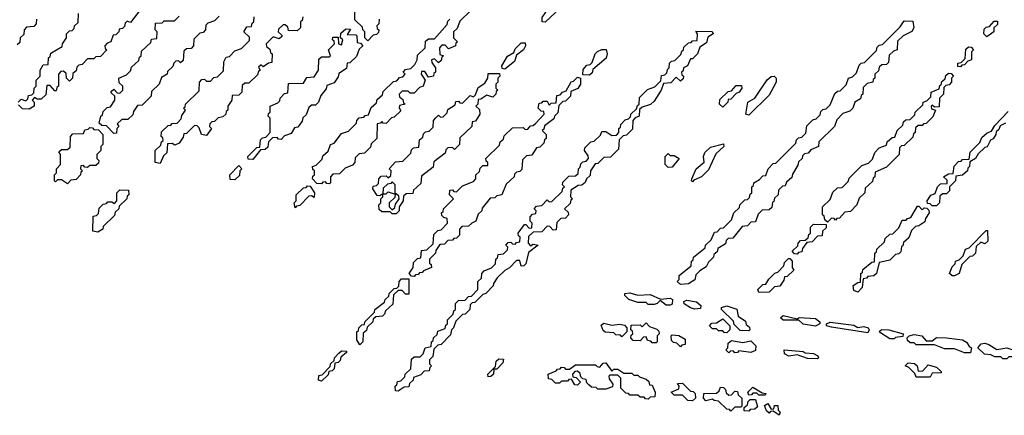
# Model space of a CAD drawing. Extents: x 2708302 to 2968450, y 494490 to 722710.
# Tile 255 of 256: x 2898038 to 2902922, y 674200 to 676165. Entities that reach past the tile are written whole.
import ezdxf

# ---------------------------------------------------------------- set-up
doc = ezdxf.new("R2010")
doc.units = 0

msp = doc.modelspace()

# ---------------------------------------------------------------- linework, layer by layer
at = {"layer": '0CON20XD'}
for points in [[(2900330, 676265), (2900221.7, 676158.3), (2900208.3, 676121.7), (2900190, 676105), (2900190, 676075), (2900210, 676055), (2900201.7, 676048.3), (2900200, 676035), (2900165, 676020), (2900148.3, 676038.3), (2900131.7, 676038.3), (2900120, 676025), (2900121.7, 675991.7), (2900140, 675985), (2900131.7, 675978.3), (2900128.3, 675961.7), (2900115, 675950), (2900095, 675970), (2900080, 675965), (2900081.7, 675951.7), (2900100, 675925), (2900100, 675905), (2900091.7, 675898.3), (2900090, 675885), (2900065, 675880), (2900048.3, 675908.3), (2900031.7, 675908.3), (2900030, 675895), (2900050, 675865), (2900040, 675835), (2900021.7, 675828.3), (2899995, 675800), (2899975, 675800), (2899965, 675810), (2899935, 675810), (2899920, 675795), (2899921.7, 675781.7), (2899938.3, 675768.3), (2899941.7, 675751.7), (2899950, 675745), (2899921.7, 675738.3), (2899920, 675725), (2899928.3, 675711.7), (2899895, 675680), (2899881.7, 675678.3), (2899855, 675650), (2899841.7, 675651.7), (2899835, 675660), (2899828.3, 675651.7), (2899811.7, 675648.3), (2899810, 675575), (2899781.7, 675548.3), (2899778.3, 675531.7), (2899748.3, 675501.7), (2899721.7, 675498.3), (2899701.7, 675478.3), (2899700, 675455), (2899688.3, 675441.7), (2899651.7, 675428.3), (2899625, 675400), (2899591.7, 675398.3), (2899580, 675385), (2899580, 675355), (2899575, 675350)], [(2899765, 676060), (2899750, 676075), (2899750, 676105), (2899740, 676115), (2899738.3, 676128.3), (2899700, 676165), (2899701.7, 676238.3)], [(2900645, 676152.5), (2900630, 676155), (2900630, 676175), (2900648.3, 676201.7), (2900651.7, 676218.3), (2900685, 676240), (2900705, 676240), (2900707.5, 676225), (2900695, 676200), (2900645, 676152.5)], [(2898030, 675755), (2898045, 675770), (2898068.3, 675761.7), (2898078.3, 675771.7), (2898081.7, 675788.3), (2898098.3, 675791.7), (2898108.3, 675801.7), (2898110, 675825), (2898120, 675835), (2898120, 675865), (2898140, 675885), (2898140, 675915), (2898155, 675940), (2898178.3, 675941.7), (2898180, 675975), (2898188.3, 675981.7), (2898191.7, 675998.3), (2898248.3, 676031.7), (2898250, 676045), (2898270, 676075), (2898270, 676095), (2898285, 676110), (2898298.3, 676111.7), (2898308.3, 676121.7), (2898310, 676135), (2898328.3, 676151.7), (2898330, 676195)], [(2898631.7, 676208.3), (2898588.3, 676151.7), (2898571.7, 676158.3), (2898561.7, 676148.3), (2898558.3, 676131.7), (2898548.3, 676121.7), (2898531.7, 676118.3), (2898530, 676105), (2898515, 676090), (2898501.7, 676088.3), (2898490, 676055), (2898471.7, 676048.3), (2898460, 676035), (2898461.7, 676021.7), (2898470, 676015), (2898438.3, 675981.7), (2898415, 675980), (2898405, 675970), (2898375, 675970), (2898348.3, 675941.7), (2898331.7, 675938.3), (2898321.7, 675928.3), (2898318.3, 675911.7), (2898301.7, 675898.3), (2898300, 675875), (2898285, 675860), (2898270, 675875), (2898268.3, 675898.3), (2898255, 675910), (2898241.7, 675908.3), (2898230, 675895), (2898230, 675835), (2898221.7, 675828.3), (2898218.3, 675811.7), (2898211.7, 675811.7), (2898188.3, 675838.3), (2898171.7, 675838.3), (2898168.3, 675791.7), (2898145, 675770), (2898125, 675770), (2898111.7, 675778.3), (2898100, 675765), (2898110, 675755), (2898110, 675735), (2898085, 675720)], [(2899027, 676183), (2899005, 676160), (2898971.7, 676148.3), (2898961.7, 676138.3), (2898960, 676115), (2898948.3, 676101.7), (2898931.7, 676098.3), (2898901.7, 676068.3), (2898900, 676035), (2898888.3, 676021.7), (2898865, 676020), (2898851.7, 676008.3), (2898848.3, 675961.7), (2898835, 675950), (2898825, 675960), (2898811.7, 675958.3), (2898801.7, 675948.3), (2898798.3, 675931.7), (2898771.7, 675908.3), (2898770, 675895), (2898741.7, 675878.3), (2898730, 675845), (2898691.7, 675808.3), (2898690, 675785), (2898645, 675740), (2898621.7, 675738.3), (2898601.7, 675708.3), (2898598.3, 675691.7), (2898575, 675670), (2898545, 675670), (2898521.7, 675648.3), (2898530, 675635), (2898520, 675625), (2898518.3, 675601.7), (2898505, 675600), (2898468.3, 675638.3), (2898445, 675640), (2898431.7, 675651.7), (2898440, 675685), (2898448.3, 675691.7), (2898451.7, 675708.3), (2898471.7, 675728.3), (2898488.3, 675731.7), (2898510, 675765), (2898510, 675785), (2898491.7, 675801.7), (2898491.7, 675808.3), (2898505, 675820), (2898521.7, 675801.7), (2898535, 675800), (2898550, 675815), (2898550, 675835), (2898531.7, 675851.7), (2898530, 675875), (2898568.3, 675891.7), (2898588.3, 675911.7), (2898591.7, 675928.3), (2898628.3, 675961.7), (2898631.7, 675978.3), (2898640, 675985), (2898641.7, 676008.3), (2898688.3, 676051.7), (2898691.7, 676068.3), (2898718.3, 676071.7), (2898720, 676105), (2898710, 676115), (2898711.7, 676148.3), (2898745, 676150), (2898755, 676160), (2898805, 676160), (2898828.3, 676181.7)], [(2898735, 675450), (2898710, 675455), (2898710, 675515), (2898738.3, 675541.7), (2898741.7, 675558.3), (2898750, 675565), (2898748.3, 675578.3), (2898740, 675585), (2898741.7, 675608.3), (2898775, 675640), (2898788.3, 675641.7), (2898795, 675650), (2898818.3, 675651.7), (2898838.3, 675671.7), (2898841.7, 675688.3), (2898860, 675715), (2898850, 675725), (2898858.3, 675731.7), (2898860, 675745), (2898928.3, 675811.7), (2898930, 675855), (2898941.7, 675868.3), (2898955, 675870), (2898965, 675860), (2898985, 675860), (2899001.7, 675878.3), (2899018.3, 675881.7), (2899048.3, 675911.7), (2899050, 675955), (2899061.7, 675978.3), (2899078.3, 675981.7), (2899105, 676010), (2899138.3, 676021.7), (2899178.3, 676061.7), (2899178.3, 676078.3), (2899150, 676105), (2899165, 676130), (2899188.3, 676131.7), (2899191.7, 676148.3), (2899200, 676155), (2899201.7, 676178.3)], [(2899441.7, 676178.3), (2899438.3, 676161.7), (2899430, 676155), (2899430, 676125), (2899415, 676110), (2899371.7, 676111.7), (2899368.3, 676128.3), (2899355, 676140), (2899345, 676140), (2899321.7, 676118.3), (2899320, 676105), (2899338.3, 676088.3), (2899338.3, 676081.7), (2899325, 676070), (2899295, 676080), (2899260, 676045), (2899261.7, 676031.7), (2899278.3, 676018.3), (2899281.7, 676001.7), (2899290, 675995), (2899288.3, 675951.7), (2899271.7, 675948.3), (2899245, 675930), (2899235, 675940), (2899221.7, 675928.3), (2899230, 675915), (2899221.7, 675908.3), (2899218.3, 675891.7), (2899175, 675850), (2899155, 675850), (2899141.7, 675838.3), (2899140, 675805), (2899125, 675790), (2899091.7, 675788.3), (2899090, 675765), (2899070, 675735), (2899070, 675715), (2899061.7, 675708.3), (2899060, 675695), (2899045, 675682.5), (2899021.7, 675678.3), (2899005, 675660), (2898991.7, 675658.3), (2898981.7, 675648.3), (2898980, 675635), (2898990, 675625), (2898965, 675590), (2898940, 675595), (2898928.3, 675628.3), (2898918.3, 675638.3), (2898905, 675640), (2898865, 675600), (2898851.7, 675598.3), (2898848.3, 675581.7), (2898828.3, 675551.7), (2898807.5, 675542.5), (2898795, 675550), (2898771.7, 675548.3), (2898767, 675503), (2898751.7, 675488.3), (2898735, 675450)], [(2898121.7, 676168.3), (2898120, 676145), (2898108.3, 676131.7), (2898071.7, 676128.3), (2898060, 676115), (2898058.3, 676091.7), (2898040, 676075), (2898038.3, 676051.7), (2898025, 676040)], [(2899575, 675350), (2899561.7, 675351.7), (2899555, 675360), (2899541.7, 675358.3), (2899535, 675350), (2899511.7, 675351.7), (2899490, 675375), (2899491.7, 675388.3), (2899500, 675395), (2899500, 675415), (2899491.7, 675421.7), (2899490, 675435), (2899508.3, 675441.7), (2899538.3, 675471.7), (2899541.7, 675488.3), (2899568.3, 675511.7), (2899580, 675545), (2899598.3, 675551.7), (2899635, 675600), (2899668.3, 675611.7), (2899708.3, 675651.7), (2899710, 675665), (2899721.7, 675678.3), (2899745, 675680), (2899751.7, 675688.3), (2899768.3, 675691.7), (2899781.7, 675728.3), (2899808.3, 675751.7), (2899811.7, 675768.3), (2899838.3, 675791.7), (2899841.7, 675808.3), (2899891.7, 675858.3), (2899908.3, 675861.7), (2899921.7, 675878.3), (2899938.3, 675881.7), (2899950, 675895), (2899940, 675905), (2899951.7, 675918.3), (2899978.3, 675921.7), (2899998.3, 675941.7), (2900010, 675965), (2900011.7, 675988.3), (2900050, 676025), (2900051.7, 676058.3), (2900065, 676070), (2900095, 676070), (2900158.3, 676141.7), (2900161.7, 676158.3), (2900171.7, 676168.3)], [(2899821.7, 676168.3), (2899820, 676145), (2899810, 676135), (2899811.7, 676121.7), (2899820, 676115), (2899818.3, 676101.7), (2899808.3, 676091.7), (2899791.7, 676088.3), (2899765, 676060)], [(2901315, 674850), (2901300, 674865), (2901310, 674875), (2901310, 674895), (2901368.3, 674941.7), (2901370, 674965), (2901378.3, 674971.7), (2901380, 674985), (2901438.3, 675031.7), (2901440, 675045), (2901468.3, 675071.7), (2901485, 675110), (2901498.3, 675111.7), (2901515, 675130), (2901528.3, 675131.7), (2901568.3, 675171.7), (2901580, 675205), (2901608.3, 675231.7), (2901610, 675245), (2901635, 675270), (2901648.3, 675271.7), (2901658.3, 675281.7), (2901661.7, 675298.3), (2901670, 675305), (2901670, 675335), (2901678.3, 675341.7), (2901680, 675355), (2901708.3, 675371.7), (2901725, 675390), (2901738.3, 675391.7), (2901750, 675425), (2901775, 675450), (2901788.3, 675451.7), (2901888.3, 675551.7), (2901891.7, 675568.3), (2901901.7, 675578.3), (2901918.3, 675581.7), (2901938.3, 675601.7), (2901941.7, 675638.3), (2901971.7, 675668.3), (2901988.3, 675671.7), (2902008.3, 675691.7), (2902011.7, 675708.3), (2902021.7, 675718.3), (2902038.3, 675721.7), (2902058.3, 675741.7), (2902081.7, 675798.3), (2902095, 675810), (2902108.3, 675811.7), (2902138.3, 675841.7), (2902150, 675875), (2902168.3, 675881.7), (2902188.3, 675901.7), (2902201.7, 675938.3), (2902211.7, 675948.3), (2902228.3, 675951.7), (2902288.3, 676011.7), (2902291.7, 676028.3), (2902301.7, 676038.3), (2902318.3, 676041.7), (2902405, 676130), (2902425, 676160), (2902468.3, 676158.3), (2902472.5, 676125), (2902463, 676107), (2902420, 676085), (2902391.7, 676058.3), (2902390, 676015), (2902371.7, 676008.3), (2902351.7, 675988.3), (2902348.3, 675951.7), (2902338.3, 675941.7), (2902315, 675940), (2902301.7, 675928.3), (2902298.3, 675911.7), (2902280, 675895), (2902280, 675875), (2902271.7, 675868.3), (2902270, 675855), (2902241.7, 675848.3), (2902221.7, 675828.3), (2902220, 675795), (2902211.7, 675788.3), (2902208.3, 675771.7), (2902180, 675755), (2902170, 675725), (2902155, 675710), (2902121.7, 675698.3), (2902091.7, 675668.3), (2902080, 675635), (2902001.7, 675558.3), (2902000, 675535), (2901961.7, 675518.3), (2901948.3, 675501.7), (2901931.7, 675498.3), (2901921.7, 675488.3), (2901920, 675475), (2901901.7, 675458.3), (2901898.3, 675441.7), (2901871.7, 675398.3), (2901868.3, 675381.7), (2901841.7, 675358.3), (2901835, 675340), (2901821.7, 675338.3), (2901801.7, 675318.3), (2901800, 675295), (2901781.7, 675278.3), (2901778.3, 675261.7), (2901771.7, 675258.3), (2901768.3, 675231.7), (2901755, 675220), (2901721.7, 675218.3), (2901701.7, 675198.3), (2901688.3, 675161.7), (2901665, 675160), (2901648.3, 675141.7), (2901621.7, 675138.3), (2901575, 675080), (2901551.7, 675078.3), (2901541.7, 675068.3), (2901538.3, 675051.7), (2901501.7, 675028.3), (2901498.3, 675011.7), (2901481.7, 674998.3), (2901480, 674985), (2901455, 674960), (2901443, 674937), (2901411.7, 674918.3), (2901391.7, 674898.3), (2901386.4, 674873.6), (2901355, 674852.5), (2901315, 674850)], [(2902835, 676080), (2902820, 676095), (2902821.7, 676118.3), (2902831.7, 676128.3), (2902848.3, 676131.7), (2902871.7, 676158.3), (2902888.3, 676158.3), (2902888.3, 676141.7), (2902870, 676125), (2902870, 676105), (2902835, 676080)], [(2899195, 675470), (2899171.7, 675471.7), (2899170, 675485), (2899215, 675530), (2899228.3, 675531.7), (2899231.7, 675568.3), (2899241.7, 675578.3), (2899258.3, 675581.7), (2899280, 675605), (2899280, 675675), (2899270, 675685), (2899271.7, 675698.3), (2899280, 675705), (2899280, 675735), (2899318.3, 675751.7), (2899328.3, 675761.7), (2899330, 675775), (2899351.7, 675798.3), (2899368.3, 675801.7), (2899371.7, 675848.3), (2899445, 675850), (2899461.7, 675878.3), (2899498.3, 675881.7), (2899520, 675915), (2899521.7, 675968.3), (2899535, 675980), (2899575, 675980), (2899580, 675985), (2899570, 676015), (2899600, 676045), (2899598.3, 676058.3), (2899590, 676065), (2899591.7, 676078.3), (2899618.3, 676078.3), (2899620, 676045), (2899635, 676040), (2899640, 676065), (2899630, 676075), (2899631.7, 676098.3), (2899655, 676120), (2899678.3, 676118.3), (2899661.7, 676091.7), (2899705, 676090), (2899710, 676085), (2899711.7, 676051.7), (2899728.3, 676048.3), (2899740, 676035), (2899721.7, 676018.3), (2899708.3, 675981.7), (2899675, 675950), (2899661.7, 675948.3), (2899658.3, 675921.7), (2899621.7, 675898.3), (2899618.3, 675881.7), (2899598.3, 675851.7), (2899561.7, 675838.3), (2899558.3, 675821.7), (2899531.7, 675788.3), (2899520, 675755), (2899505, 675740), (2899485, 675740), (2899471.7, 675728.3), (2899458.3, 675691.7), (2899441.7, 675678.3), (2899438.3, 675661.7), (2899418.3, 675631.7), (2899401.7, 675628.3), (2899385, 675600), (2899351.7, 675588.3), (2899335, 675570), (2899321.7, 675571.7), (2899315, 675580), (2899291.7, 675578.3), (2899271.7, 675558.3), (2899268.3, 675531.7), (2899255, 675520), (2899231.7, 675518.3), (2899195, 675470)], [(2899915, 674320), (2899901.7, 674321.7), (2899900, 674345), (2899908.3, 674351.7), (2899911.7, 674368.3), (2899928.3, 674371.7), (2899948.3, 674391.7), (2899950, 674405), (2899978.3, 674431.7), (2899981.7, 674478.3), (2899995, 674490), (2900025, 674490), (2900040, 674505), (2900050, 674535), (2900078.3, 674541.7), (2900080, 674565), (2900088.3, 674571.7), (2900090, 674585), (2900108.3, 674601.7), (2900111.7, 674618.3), (2900148.3, 674631.7), (2900151.7, 674648.3), (2900160, 674655), (2900160, 674675), (2900188.3, 674701.7), (2900191.7, 674718.3), (2900200, 674725), (2900200, 674755), (2900215, 674770), (2900248.3, 674771.7), (2900265, 674790), (2900278.3, 674791.7), (2900310, 674825), (2900310, 674865), (2900328.3, 674881.7), (2900330, 674905), (2900341.7, 674918.3), (2900378.3, 674931.7), (2900398.3, 674951.7), (2900400, 674975), (2900408.3, 674981.7), (2900411.7, 674998.3), (2900438.3, 675001.7), (2900458.3, 675021.7), (2900460, 675035), (2900450, 675045), (2900461.7, 675058.3), (2900475, 675060), (2900481.7, 675051.7), (2900495, 675050), (2900501.7, 675058.3), (2900518.3, 675061.7), (2900520, 675085), (2900511.7, 675091.7), (2900510, 675105), (2900541.7, 675148.3), (2900548.3, 675148.3), (2900565, 675130), (2900578.3, 675131.7), (2900580, 675155), (2900570, 675165), (2900570, 675185), (2900581.7, 675198.3), (2900598.3, 675201.7), (2900600, 675215), (2900590, 675225), (2900601.7, 675238.3), (2900628.3, 675241.7), (2900655, 675270), (2900665, 675260), (2900678.3, 675261.7), (2900728.3, 675311.7), (2900731.7, 675328.3), (2900740, 675335), (2900730, 675345), (2900731.7, 675358.3), (2900761.7, 675388.3), (2900795, 675390), (2900808.3, 675401.7), (2900810, 675425), (2900818.3, 675431.7), (2900821.7, 675448.3), (2900831.7, 675458.3), (2900848.3, 675461.7), (2900860, 675475), (2900858.3, 675488.3), (2900840, 675515), (2900841.7, 675528.3), (2900871.7, 675558.3), (2900888.3, 675561.7), (2900918.3, 675591.7), (2900925, 675610), (2900945, 675610), (2900975, 675590), (2900998.3, 675591.7), (2901010, 675605), (2901010, 675625), (2901018.3, 675631.7), (2901020, 675645), (2901041.7, 675668.3), (2901058.3, 675671.7), (2901068.3, 675681.7), (2901070, 675695), (2901098.3, 675721.7), (2901101.7, 675738.3), (2901110, 675745), (2901111.7, 675778.3), (2901151.7, 675818.3), (2901188.3, 675831.7), (2901218.3, 675861.7), (2901221.7, 675888.3), (2901238.3, 675891.7), (2901248.3, 675901.7), (2901251.7, 675918.3), (2901260, 675925), (2901261.7, 675948.3), (2901271.7, 675958.3), (2901288.3, 675961.7), (2901318.3, 675991.7), (2901321.7, 676008.3), (2901330, 676015), (2901331.7, 676028.3), (2901355, 676050), (2901368.3, 676051.7), (2901375, 676060), (2901398.3, 676061.7), (2901400, 676095), (2901391.7, 676108.3), (2901473, 676107), (2901477.5, 676095), (2901451.7, 676078.3), (2901445, 676050), (2901411.7, 676028.3), (2901400, 675995), (2901375, 675970), (2901365, 675970), (2901350, 675935), (2901330, 675925), (2901328.3, 675911.7), (2901320, 675905), (2901321.7, 675891.7), (2901330, 675885), (2901328.3, 675871.7), (2901315, 675860), (2901295, 675880), (2901268.3, 675851.7), (2901231.7, 675848.3), (2901220, 675815), (2901185, 675760), (2901167, 675743), (2901125, 675730), (2901111.7, 675718.3), (2901110, 675685), (2901091.7, 675678.3), (2901080, 675665), (2901078.3, 675621.7), (2901048.3, 675591.7), (2901031.7, 675588.3), (2901011.7, 675568.3), (2901008.3, 675521.7), (2900968.3, 675481.7), (2900935, 675480), (2900905, 675450), (2900891.7, 675448.3), (2900870, 675415), (2900868.3, 675391.7), (2900850, 675375), (2900843, 675357), (2900827, 675343), (2900808.3, 675341.7), (2900771.7, 675318.3), (2900770, 675285), (2900780, 675275), (2900771.7, 675268.3), (2900768.3, 675251.7), (2900740, 675225), (2900758.3, 675208.3), (2900760, 675195), (2900745, 675180), (2900721.7, 675178.3), (2900701.7, 675158.3), (2900698.3, 675121.7), (2900685, 675120), (2900668.3, 675138.3), (2900655, 675140), (2900628.3, 675111.7), (2900585, 675110), (2900561.7, 675088.3), (2900560, 675055), (2900571.7, 675041.7), (2900585, 675050), (2900610, 675045), (2900561.7, 675008.3), (2900548.3, 674951.7), (2900538.3, 674941.7), (2900525, 674940), (2900518.3, 674968.3), (2900501.7, 674968.3), (2900468.3, 674931.7), (2900445, 674920), (2900407, 674883), (2900387.5, 674855), (2900386.2, 674843.8), (2900350, 674805), (2900335, 674800), (2900295, 674760), (2900281.7, 674758.3), (2900271.7, 674748.3), (2900270, 674725), (2900258.3, 674711.7), (2900248.3, 674701.7), (2900235, 674700), (2900201.7, 674668.3), (2900190, 674635), (2900180, 674625), (2900175, 674600), (2900128.3, 674551.7), (2900111.7, 674548.3), (2900091.7, 674528.3), (2900087, 674493), (2900070, 674475), (2900070, 674455), (2900080, 674445), (2900071.7, 674438.3), (2900068.3, 674421.7), (2900045, 674420), (2900028.3, 674401.7), (2899991.7, 674388.3), (2899990, 674375), (2899971.7, 674358.3), (2899968.3, 674341.7), (2899945, 674340), (2899915, 674320)], [(2900445, 675920), (2900431.7, 675921.7), (2900430, 675935), (2900457, 675983), (2900488.3, 676001.7), (2900495, 676020), (2900525, 676050), (2900545, 676050), (2900547.5, 676035), (2900537.5, 676015), (2900501.7, 675988.3), (2900493, 675957), (2900445, 675920)], [(2902705, 675930), (2902691.7, 675931.7), (2902691.7, 675948.3), (2902708.3, 675951.7), (2902728.3, 675971.7), (2902731.7, 676018.3), (2902745, 676030), (2902758.3, 676028.3), (2902770, 676015), (2902760, 676005), (2902760, 675965), (2902741.7, 675958.3), (2902725, 675940), (2902711.7, 675938.3), (2902705, 675930)], [(2900865, 675890), (2900831.7, 675891.7), (2900833, 675917), (2900851.7, 675938.3), (2900868.3, 675941.7), (2900878.3, 675951.7), (2900892.5, 675995), (2900903.8, 676006.2), (2900925, 676016.7), (2900947, 676017), (2900952.5, 675995), (2900947, 675973), (2900881.7, 675918.3), (2900878.3, 675901.7), (2900865, 675890)], [(2899905, 675200), (2899885, 675200), (2899875, 675210), (2899835, 675210), (2899821.7, 675221.7), (2899820, 675245), (2899830, 675255), (2899830, 675275), (2899840, 675285), (2899840, 675300), (2899825, 675290), (2899811.7, 675291.7), (2899790, 675325), (2899791.7, 675338.3), (2899808.3, 675341.7), (2899818.3, 675351.7), (2899820, 675375), (2899831.7, 675388.3), (2899855, 675390), (2899865, 675380), (2899878.3, 675391.7), (2899880, 675415), (2899870, 675425), (2899901.7, 675458.3), (2899938.3, 675461.7), (2899978.3, 675501.7), (2899981.7, 675518.3), (2899991.7, 675528.3), (2900018.3, 675531.7), (2900021.7, 675568.3), (2900038.3, 675581.7), (2900041.7, 675598.3), (2900051.7, 675608.3), (2900068.3, 675611.7), (2900088.3, 675631.7), (2900090, 675665), (2900101.7, 675678.3), (2900115, 675690), (2900125, 675680), (2900138.3, 675681.7), (2900158.3, 675701.7), (2900161.7, 675718.3), (2900198.3, 675741.7), (2900201.7, 675758.3), (2900215, 675760), (2900221.7, 675751.7), (2900235, 675750), (2900271.7, 675788.3), (2900288.3, 675781.7), (2900298.3, 675791.7), (2900311.7, 675828.3), (2900345, 675850), (2900360, 675875), (2900361.7, 675898.3), (2900418.3, 675898.3), (2900420, 675885), (2900410, 675875), (2900410, 675855), (2900400, 675845), (2900400, 675825), (2900410, 675815), (2900401.7, 675808.3), (2900400, 675795), (2900385, 675780), (2900355, 675790), (2900325, 675770), (2900311.7, 675768.3), (2900310, 675745), (2900300, 675735), (2900318.3, 675718.3), (2900320, 675695), (2900298.3, 675661.7), (2900281.7, 675658.3), (2900280, 675635), (2900221.7, 675578.3), (2900220, 675545), (2900195, 675520), (2900185, 675530), (2900161.7, 675528.3), (2900151.7, 675518.3), (2900148.3, 675501.7), (2900091.7, 675458.3), (2900088.3, 675431.7), (2900031.7, 675388.3), (2900028.3, 675351.7), (2899991.7, 675318.3), (2899988.3, 675301.7), (2899955, 675300), (2899941.7, 675288.3), (2899940, 675265), (2899920, 675235), (2899920, 675215), (2899905, 675200)], [(2899995, 674890), (2899981.7, 674891.7), (2899970, 674905), (2899990, 674935), (2899991.7, 674958.3), (2900011.7, 674978.3), (2900028.3, 674981.7), (2900031.7, 675018.3), (2900058.3, 675021.7), (2900088.3, 675051.7), (2900091.7, 675098.3), (2900111.7, 675118.3), (2900128.3, 675121.7), (2900160, 675155), (2900158.3, 675178.3), (2900141.7, 675181.7), (2900131.7, 675191.7), (2900130, 675205), (2900138.3, 675211.7), (2900140, 675225), (2900190, 675275), (2900170, 675295), (2900171.7, 675318.3), (2900185, 675320), (2900191.7, 675311.7), (2900205, 675310), (2900235, 675340), (2900288.3, 675361.7), (2900300, 675375), (2900300, 675395), (2900318.3, 675411.7), (2900321.7, 675428.3), (2900335, 675440), (2900360, 675440), (2900360, 675455), (2900351.7, 675461.7), (2900350, 675475), (2900418.3, 675541.7), (2900421.7, 675558.3), (2900438.3, 675571.7), (2900441.7, 675588.3), (2900481.7, 675628.3), (2900535, 675630), (2900545, 675620), (2900558.3, 675621.7), (2900571.7, 675638.3), (2900585, 675640), (2900598.3, 675651.7), (2900640, 675695), (2900638.3, 675708.3), (2900625, 675710), (2900610, 675725), (2900615, 675750), (2900628.3, 675751.7), (2900635, 675760), (2900655, 675760), (2900665, 675740), (2900675, 675750), (2900698.3, 675751.7), (2900701.7, 675788.3), (2900718.3, 675791.7), (2900730, 675805), (2900748.3, 675811.7), (2900773.6, 675856.4), (2900785, 675860), (2900805, 675880), (2900820, 675875), (2900820, 675845), (2900806.7, 675823.3), (2900771.7, 675808.3), (2900770, 675785), (2900745, 675760), (2900731.7, 675758.3), (2900711.7, 675738.3), (2900707, 675703), (2900690, 675685), (2900688.3, 675671.7), (2900641.7, 675638.3), (2900638.3, 675621.7), (2900630, 675615), (2900650, 675595), (2900650, 675575), (2900641.7, 675568.3), (2900638.3, 675551.7), (2900618.3, 675531.7), (2900601.7, 675528.3), (2900578.3, 675491.7), (2900551.7, 675488.3), (2900531.7, 675468.3), (2900528.3, 675421.7), (2900518.3, 675411.7), (2900501.7, 675408.3), (2900491.7, 675398.3), (2900490, 675385), (2900451.7, 675348.3), (2900430, 675295), (2900405, 675290), (2900395, 675280), (2900371.7, 675278.3), (2900331.7, 675228.3), (2900330, 675215), (2900311.7, 675198.3), (2900300, 675165), (2900280, 675155), (2900265, 675140), (2900231.7, 675138.3), (2900220, 675125), (2900220, 675095), (2900205, 675080), (2900191.7, 675078.3), (2900185, 675070), (2900161.7, 675068.3), (2900145, 675050), (2900121.7, 675048.3), (2900101.7, 675018.3), (2900100, 675005), (2900070, 674975), (2900070, 674955), (2900078.3, 674948.3), (2900080, 674935), (2900041.7, 674918.3), (2900035, 674910), (2900021.7, 674908.3), (2900015, 674900), (2900001.7, 674898.3), (2899995, 674890)], [(2901655, 675690), (2901640, 675695), (2901650.6, 675755), (2901684.2, 675775.8), (2901745, 675865.8), (2901765, 675882.5), (2901780, 675885), (2901790, 675875), (2901790, 675855), (2901755, 675790), (2901655, 675690)], [(2902045, 675160), (2902031.7, 675171.7), (2902028.3, 675188.3), (2902020, 675195), (2902020, 675235), (2902058.3, 675271.7), (2902071.7, 675308.3), (2902095, 675330), (2902118.3, 675331.7), (2902148.3, 675361.7), (2902151.7, 675378.3), (2902215, 675440), (2902248.3, 675451.7), (2902268.3, 675471.7), (2902280, 675505), (2902301.7, 675528.3), (2902338.3, 675541.7), (2902341.7, 675558.3), (2902365, 675580), (2902378.3, 675581.7), (2902390, 675615), (2902418.3, 675641.7), (2902421.7, 675658.3), (2902433, 675667), (2902455, 675670), (2902478.3, 675691.7), (2902480, 675705), (2902518.3, 675741.7), (2902520, 675755), (2902538.3, 675761.7), (2902558.3, 675781.7), (2902560, 675805), (2902598.3, 675821.7), (2902601.7, 675838.3), (2902608.3, 675841.7), (2902611.7, 675858.3), (2902628.3, 675871.7), (2902631.7, 675888.3), (2902645, 675900), (2902658.3, 675898.3), (2902670, 675885), (2902660, 675875), (2902660, 675855), (2902648.3, 675841.7), (2902631.7, 675838.3), (2902621.7, 675828.3), (2902620, 675795), (2902600, 675775), (2902598.3, 675731.7), (2902575, 675730), (2902565, 675740), (2902560, 675735), (2902561.7, 675721.7), (2902580, 675715), (2902568.3, 675681.7), (2902535, 675650), (2902521.7, 675648.3), (2902515, 675640), (2902495, 675640), (2902481.7, 675628.3), (2902480, 675605), (2902471.7, 675598.3), (2902468.3, 675581.7), (2902425, 675540), (2902411.7, 675538.3), (2902401.7, 675528.3), (2902400, 675495), (2902338.3, 675431.7), (2902281.7, 675408.3), (2902280, 675385), (2902271.7, 675378.3), (2902268.3, 675361.7), (2902231.7, 675328.3), (2902230, 675305), (2902201.7, 675278.3), (2902190, 675245), (2902158.3, 675211.7), (2902131.7, 675208.3), (2902105, 675180), (2902091.7, 675178.3), (2902085, 675170), (2902078.3, 675178.3), (2902065, 675180), (2902045, 675160)], [(2901525, 675730), (2901510, 675745), (2901511.7, 675768.3), (2901551.7, 675808.3), (2901568.3, 675811.7), (2901591.7, 675838.3), (2901618.3, 675838.3), (2901620, 675825), (2901607.5, 675805), (2901591.7, 675798.3), (2901565, 675770), (2901551.7, 675768.3), (2901550, 675755), (2901525, 675730)], [(2898085, 675720), (2898051.7, 675721.7), (2898031.7, 675741.7)], [(2902585, 675240), (2902565, 675240), (2902555, 675250), (2902541.7, 675251.7), (2902540, 675265), (2902557, 675293), (2902578.3, 675301.7), (2902590, 675335), (2902605, 675350), (2902638.3, 675351.7), (2902638.3, 675368.3), (2902620, 675385), (2902645, 675400), (2902668.3, 675401.7), (2902673, 675437), (2902695, 675460), (2902708.3, 675461.7), (2902715, 675470), (2902748.3, 675471.7), (2902753, 675507), (2902800, 675555), (2902810.7, 675579.3), (2902837, 675603), (2902858.3, 675611.7), (2902875, 675640), (2902941.7, 675708.3)], [(2902928.3, 675651.7), (2902901.7, 675638.3), (2902895, 675620), (2902881.7, 675608.3), (2902880, 675595), (2902866.4, 675573.6), (2902853.9, 675566.1), (2902836.4, 675533.6), (2902825, 675530), (2902791.7, 675498.3), (2902780, 675475), (2902751.7, 675458.3), (2902750, 675435), (2902741.7, 675428.3), (2902740, 675415), (2902715, 675392.5), (2902681.7, 675388.3), (2902680, 675365), (2902650, 675335), (2902650, 675315), (2902635, 675300), (2902615, 675300), (2902601.7, 675288.3), (2902600, 675255), (2902585, 675240)], [(2898275, 675350), (2898245, 675370), (2898225, 675370), (2898215, 675360), (2898210, 675365), (2898210, 675395), (2898220, 675405), (2898220, 675425), (2898240, 675445), (2898240, 675495), (2898231.7, 675508.3), (2898245, 675520), (2898275, 675520), (2898288.3, 675531.7), (2898290, 675585), (2898301.7, 675598.3), (2898355, 675600), (2898361.7, 675618.3), (2898378.3, 675621.7), (2898385, 675630), (2898398.3, 675628.3), (2898405, 675620), (2898428.3, 675618.3), (2898450, 675595), (2898450, 675545), (2898440, 675535), (2898440, 675515), (2898420, 675495), (2898420, 675475), (2898430, 675465), (2898428.3, 675451.7), (2898415, 675440), (2898385, 675440), (2898375, 675430), (2898361.7, 675431.7), (2898355, 675440), (2898341.7, 675438.3), (2898340, 675425), (2898350, 675415), (2898341.7, 675408.3), (2898340, 675395), (2898318.3, 675371.7), (2898291.7, 675368.3), (2898275, 675350)], [(2901375, 675360), (2901370, 675365), (2901372.5, 675375), (2901393.3, 675425), (2901432.5, 675457.5), (2901430, 675485), (2901436, 675505), (2901465, 675532), (2901528.3, 675548.3), (2901530, 675535), (2901491.7, 675498.3), (2901455, 675420), (2901420, 675385), (2901381.7, 675368.3), (2901375, 675360)], [(2901255, 675430), (2901240, 675445), (2901240, 675485), (2901255, 675500), (2901265, 675490), (2901285, 675490), (2901310, 675475), (2901275, 675432.5), (2901255, 675430)], [(2899105, 675370), (2899081.7, 675371.7), (2899080, 675395), (2899125, 675440), (2899140, 675425), (2899130, 675415), (2899128.3, 675391.7), (2899105, 675370)], [(2899405, 675230), (2899400, 675255), (2899410, 675265), (2899410, 675295), (2899445, 675330), (2899458.3, 675331.7), (2899465, 675340), (2899478.3, 675338.3), (2899500, 675305), (2899498.3, 675281.7), (2899485, 675290), (2899471.7, 675288.3), (2899428.3, 675241.7), (2899411.7, 675238.3), (2899405, 675230)], [(2899900, 675300), (2899900, 675345), (2899885, 675360), (2899878.3, 675351.7), (2899861.7, 675348.3), (2899841.7, 675328.3), (2899840, 675300), (2899855, 675300), (2899865, 675310), (2899895, 675300), (2899900, 675300)], [(2898425, 675110), (2898400, 675115), (2898401.7, 675188.3), (2898418.3, 675191.7), (2898428.3, 675201.7), (2898431.7, 675228.3), (2898451.7, 675248.3), (2898468.3, 675251.7), (2898475, 675260), (2898495, 675260), (2898508.3, 675251.7), (2898520, 675265), (2898520, 675305), (2898535, 675320), (2898578.3, 675318.3), (2898580, 675295), (2898571.7, 675288.3), (2898570, 675275), (2898531.7, 675238.3), (2898530, 675225), (2898511.7, 675208.3), (2898508.3, 675191.7), (2898451.7, 675138.3), (2898450, 675125), (2898425, 675110)], [(2899885, 675220), (2899898.3, 675231.7), (2899901.7, 675248.3), (2899920, 675275), (2899918.3, 675288.3), (2899905, 675300), (2899900, 675300), (2899898.3, 675281.7), (2899870, 675255), (2899870, 675235), (2899885, 675220)], [(2902195, 674812.5), (2902175, 674820), (2902172.5, 674845), (2902195, 674860), (2902208.3, 674861.7), (2902210, 674905), (2902218.3, 674911.7), (2902220, 674925), (2902265, 674960), (2902278.3, 674961.7), (2902280, 675005), (2902288.3, 675011.7), (2902290, 675025), (2902328.3, 675061.7), (2902331.7, 675078.3), (2902355, 675100), (2902368.3, 675101.7), (2902398.3, 675131.7), (2902415, 675170), (2902435, 675170), (2902441.7, 675178.3), (2902458.3, 675181.7), (2902491.7, 675238.3), (2902498.3, 675238.3), (2902515, 675220), (2902525, 675230), (2902538.3, 675228.3), (2902548.3, 675218.3), (2902550, 675205), (2902531.7, 675178.3), (2902528.3, 675161.7), (2902498.3, 675141.7), (2902481.7, 675138.3), (2902461.7, 675118.3), (2902448.3, 675081.7), (2902421.7, 675058.3), (2902418.3, 675041.7), (2902411.7, 675038.3), (2902408.3, 675011.7), (2902398.3, 675001.7), (2902381.7, 674998.3), (2902355, 674970), (2902301.7, 674958.3), (2902287.5, 674905), (2902275, 674892.5), (2902245, 674890), (2902238.3, 674881.7), (2902221.7, 674878.3), (2902217.5, 674835), (2902195, 674812.5)], [(2901895, 675000), (2901881.7, 675001.7), (2901870, 675015), (2901898.3, 675041.7), (2901900, 675055), (2901911.7, 675068.3), (2901935, 675070), (2901948.3, 675081.7), (2901951.7, 675098.3), (2901960, 675105), (2901960, 675135), (2901975, 675150), (2902038.3, 675148.3), (2902038.3, 675131.7), (2902020, 675115), (2902018.3, 675091.7), (2901995, 675090), (2901968.3, 675061.7), (2901941.7, 675058.3), (2901921.7, 675028.3), (2901918.3, 675011.7), (2901901.7, 675008.3), (2901895, 675000)], [(2902663, 674893), (2902650, 674905), (2902663, 674937), (2902678.3, 674951.7), (2902680, 674965), (2902698.3, 674971.7), (2902718.3, 674991.7), (2902730, 675025), (2902748.3, 675031.7), (2902831.7, 675118.3), (2902838.3, 675118.3), (2902840, 675065), (2902825, 675052.5), (2902805, 675060), (2902781.7, 675038.3), (2902780, 675005), (2902765, 674990), (2902751.7, 674988.3), (2902711.7, 674948.3), (2902697.5, 674905), (2902675, 674893.3), (2902663, 674893)], [(2901705, 674810), (2901700, 674825), (2901725, 674850), (2901738.3, 674851.7), (2901753.6, 674876.4), (2901783.6, 674906.4), (2901798.3, 674911.7), (2901828.3, 674941.7), (2901831.7, 674958.3), (2901851.7, 674978.3), (2901858.3, 674978.3), (2901870, 674965), (2901870, 674935), (2901878.3, 674921.7), (2901845, 674890), (2901831.7, 674888.3), (2901828.3, 674871.7), (2901808.3, 674841.7), (2901781.7, 674838.3), (2901755, 674812.5), (2901705, 674810)], [(2899725, 674550), (2899710, 674575), (2899710, 674615), (2899718.3, 674621.7), (2899720, 674635), (2899735, 674650), (2899748.3, 674651.7), (2899750, 674665), (2899798.3, 674711.7), (2899800, 674725), (2899848.3, 674761.7), (2899850, 674775), (2899868.3, 674791.7), (2899870, 674805), (2899895, 674830), (2899908.3, 674831.7), (2899918.3, 674841.7), (2899920, 674865), (2899931.7, 674878.3), (2899968.3, 674878.3), (2899968.3, 674801.7), (2899951.7, 674801.7), (2899935, 674820), (2899915, 674820), (2899891.7, 674798.3), (2899888.3, 674751.7), (2899851.7, 674718.3), (2899848.3, 674701.7), (2899838.3, 674691.7), (2899805, 674690), (2899791.7, 674678.3), (2899790, 674665), (2899761.7, 674638.3), (2899758.3, 674621.7), (2899741.7, 674608.3), (2899740, 674565), (2899725, 674550)], [(2901265, 674746.7), (2901245, 674747.5), (2901215, 674770), (2901200, 674755), (2901185, 674750), (2901155, 674750), (2901145, 674760), (2901105, 674760), (2901060, 674775), (2901040, 674795), (2901040, 674805), (2901065, 674808), (2901105, 674797.5), (2901165, 674799.4), (2901217, 674777), (2901265, 674782), (2901276.2, 674775), (2901275, 674752.5), (2901265, 674746.7)], [(2901385, 674727.5), (2901365, 674733.3), (2901334, 674754), (2901332.5, 674765), (2901347.5, 674772.5), (2901395, 674763.8), (2901416.7, 674745), (2901415, 674730), (2901385, 674727.5)], [(2901655, 674620), (2901611.7, 674621.7), (2901581.7, 674651.7), (2901578.3, 674668.3), (2901520, 674725), (2901520, 674735), (2901545, 674743.3), (2901595, 674726.7), (2901601.7, 674691.7), (2901638.3, 674668.3), (2901641.7, 674651.7), (2901658.3, 674638.3), (2901660, 674625), (2901655, 674620)], [(2901025, 674590), (2901018.3, 674598.3), (2900995, 674600), (2900985, 674610), (2900942.5, 674612.5), (2900931.7, 674621.7), (2900923, 674647), (2900935, 674657.5), (2900975, 674647.5), (2901015, 674652.5), (2901038.3, 674648.3), (2901050, 674635), (2901050, 674615), (2901025, 674590)], [(2901195, 674560), (2901175, 674560), (2901168.3, 674568.3), (2901151.7, 674571.7), (2901145, 674590), (2901131.7, 674588.3), (2901115, 674570), (2901081.7, 674571.7), (2901070, 674585), (2901071.7, 674598.3), (2901080, 674605), (2901078.3, 674618.3), (2901070, 674625), (2901071.7, 674648.3), (2901115, 674650), (2901125, 674640), (2901145, 674660), (2901161.7, 674641.7), (2901198.3, 674628.3), (2901208.3, 674618.3), (2901210, 674605), (2901200, 674595), (2901200, 674565), (2901195, 674560)], [(2901545, 674610), (2901531.7, 674611.7), (2901525, 674620), (2901505, 674620), (2901495, 674630), (2901475, 674630), (2901460, 674645), (2901471.7, 674658.3), (2901495, 674660), (2901525, 674680), (2901560, 674645), (2901560, 674625), (2901545, 674610)], [(2901985, 674643.3), (2901925, 674653.3), (2901902.5, 674672.5), (2901825, 674672.5), (2901812.5, 674685), (2901825, 674695.8), (2901895, 674680), (2901904.3, 674685.7), (2901985, 674681.4), (2902006.7, 674665), (2902006.2, 674653.8), (2901985, 674643.3)], [(2902245, 674610), (2902065, 674637.5), (2902040, 674645), (2902040, 674655), (2902057.5, 674662.5), (2902175, 674647.5), (2902195, 674636.7), (2902225, 674641.2), (2902246.7, 674635), (2902252.5, 674625), (2902245, 674610)], [(2902375, 674580), (2902355, 674580), (2902303.6, 674613.6), (2902305, 674620), (2902315, 674626), (2902350, 674625), (2902420, 674605), (2902418.3, 674591.7), (2902383, 674587), (2902375, 674580)], [(2901315, 674540), (2901298.3, 674558.3), (2901281.7, 674561.7), (2901271.7, 674571.7), (2901270, 674595), (2901275, 674600), (2901307, 674597), (2901338.3, 674578.3), (2901338.3, 674551.7), (2901321.7, 674548.3), (2901315, 674540)], [(2901585, 674510), (2901578.3, 674518.3), (2901565, 674520), (2901555, 674510), (2901540, 674525), (2901550, 674535), (2901551.7, 674558.3), (2901568.3, 674571.7), (2901625, 674562.5), (2901665, 674570), (2901690, 674545), (2901688.3, 674521.7), (2901665, 674512.5), (2901605, 674520), (2901598.3, 674511.7), (2901585, 674510)], [(2902755, 674510), (2902725, 674510), (2902675, 674530), (2902625, 674530), (2902575, 674550), (2902485, 674550), (2902475, 674560), (2902455, 674560), (2902441.7, 674571.7), (2902440, 674585), (2902450, 674595), (2902475, 674601.4), (2902512.5, 674595), (2902535, 674570), (2902565, 674570), (2902585, 674585.8), (2902635, 674585.6), (2902715, 674574.2), (2902735, 674563.8), (2902750, 674540), (2902760, 674535), (2902755, 674510)], [(2903065, 674470), (2903045, 674480), (2902995, 674480), (2902985, 674490), (2902945, 674490), (2902935, 674480), (2902915, 674480), (2902905, 674490), (2902875, 674490), (2902855, 674500), (2902823, 674503), (2902790, 674535), (2902807.5, 674555), (2902825, 674558.6), (2902845, 674552.5), (2902885, 674526.7), (2902935, 674535.7), (2902965, 674526), (2903005, 674525.7), (2903025, 674510), (2903031.7, 674491.7), (2903080, 674485), (2903065, 674470)], [(2899535, 674370), (2899520, 674375), (2899521.7, 674398.3), (2899538.3, 674401.7), (2899578.3, 674441.7), (2899580, 674455), (2899598.3, 674471.7), (2899600, 674485), (2899621.7, 674508.3), (2899635, 674520), (2899658.3, 674518.3), (2899658.3, 674511.7), (2899631.7, 674488.3), (2899628.3, 674471.7), (2899618.3, 674461.7), (2899601.7, 674458.3), (2899598.3, 674431.7), (2899588.3, 674421.7), (2899571.7, 674418.3), (2899568.3, 674401.7), (2899535, 674370)], [(2901995, 674480), (2901945, 674482.5), (2901895, 674500), (2901853.6, 674493.6), (2901832.5, 674505), (2901830, 674525), (2901925, 674517.5), (2901935, 674510), (2901976.4, 674506.4), (2901997.5, 674495), (2902000, 674485), (2901995, 674480)], [(2900361.7, 674391.7), (2900360, 674405), (2900398.3, 674441.7), (2900401.7, 674468.3), (2900415, 674480), (2900438.3, 674478.3), (2900435, 674460), (2900405, 674430), (2900390, 674430), (2900387.5, 674405), (2900375, 674392.5), (2900361.7, 674391.7)], [(2901155, 674280), (2901141.7, 674281.7), (2901135, 674290), (2901115, 674290), (2901105, 674300), (2901065, 674300), (2901058.3, 674308.3), (2901045, 674310), (2901020, 674335), (2901020, 674385), (2901005, 674400), (2900965, 674400), (2900960, 674395), (2900961.7, 674381.7), (2900980, 674355), (2900978.3, 674341.7), (2900945, 674330), (2900905, 674330), (2900898.3, 674338.3), (2900875, 674340), (2900861.7, 674351.7), (2900851.7, 674361.7), (2900848.3, 674378.3), (2900831.7, 674381.7), (2900821.7, 674391.7), (2900818.3, 674408.3), (2900805, 674420), (2900791.7, 674418.3), (2900780, 674405), (2900781.7, 674391.7), (2900798.3, 674388.3), (2900820, 674365), (2900805, 674350), (2900791.7, 674351.7), (2900775, 674380), (2900761.7, 674378.3), (2900755, 674370), (2900725, 674370), (2900715, 674360), (2900695, 674360), (2900678.3, 674378.3), (2900661.7, 674381.7), (2900660, 674405), (2900698.3, 674421.7), (2900705, 674430), (2900718.3, 674431.7), (2900725, 674440), (2900738.3, 674438.3), (2900745, 674430), (2900765, 674430), (2900795, 674450), (2900895, 674450), (2900901.7, 674441.7), (2900915, 674440), (2900931.7, 674458.3), (2900945, 674460), (2900975, 674420), (2900985, 674430), (2901005, 674430), (2901035, 674410), (2901075, 674410), (2901085, 674400), (2901105, 674400), (2901111.7, 674391.7), (2901145, 674380), (2901158.3, 674368.3), (2901161.7, 674351.7), (2901175, 674350), (2901190, 674315), (2901188.3, 674291.7), (2901165, 674290), (2901155, 674280)], [(2902555, 674390), (2902485, 674390), (2902478.3, 674408.3), (2902448.3, 674438.3), (2902430, 674445), (2902445, 674460), (2902477, 674457), (2902490, 674445), (2902495, 674420), (2902518.3, 674421.7), (2902545, 674450), (2902585, 674440), (2902608.3, 674418.3), (2902608.3, 674411.7), (2902565, 674410), (2902555, 674390)], [(2901375, 674272.5), (2901353, 674273), (2901325, 674300), (2901285, 674300), (2901270, 674315), (2901308.3, 674331.7), (2901310, 674345), (2901301.7, 674358.3), (2901325, 674360), (2901365, 674320), (2901378.3, 674318.3), (2901388.3, 674308.3), (2901390, 674285), (2901375, 674272.5)], [(2901565, 674220), (2901558.3, 674228.3), (2901545, 674230), (2901505, 674270), (2901483, 674273), (2901475, 674280), (2901441.7, 674271.7), (2901430, 674285), (2901431.7, 674308.3), (2901495, 674310), (2901508.3, 674321.7), (2901515, 674340), (2901528.3, 674338.3), (2901538.3, 674328.3), (2901541.7, 674311.7), (2901555, 674300), (2901568.3, 674301.7), (2901585, 674320), (2901598.3, 674318.3), (2901601.7, 674301.7), (2901620, 674285), (2901620, 674245), (2901615, 674240), (2901585, 674240), (2901565, 674220)], [(2901735, 674300), (2901705, 674300), (2901695, 674310), (2901675, 674310), (2901668.3, 674301.7), (2901655, 674300), (2901650, 674315), (2901675, 674340), (2901721.7, 674311.7), (2901738.3, 674308.3), (2901735, 674300)], [(2901655, 674220), (2901631.7, 674221.7), (2901631.7, 674238.3), (2901648.3, 674251.7), (2901651.7, 674268.3), (2901661.7, 674278.3), (2901688.3, 674278.3), (2901698.3, 674241.7), (2901685, 674230), (2901661.7, 674228.3), (2901655, 674220)], [(2901805, 674200), (2901775, 674220), (2901761.7, 674218.3), (2901755, 674210), (2901741.7, 674221.7), (2901731.7, 674248.3), (2901748.3, 674258.3), (2901765, 674230), (2901778.3, 674231.7), (2901781.7, 674248.3), (2901798.3, 674248.3), (2901800, 674225), (2901810, 674215), (2901805, 674200)]]:
    msp.add_lwpolyline(points, dxfattribs=at)

doc.saveas('drawing.dxf')
